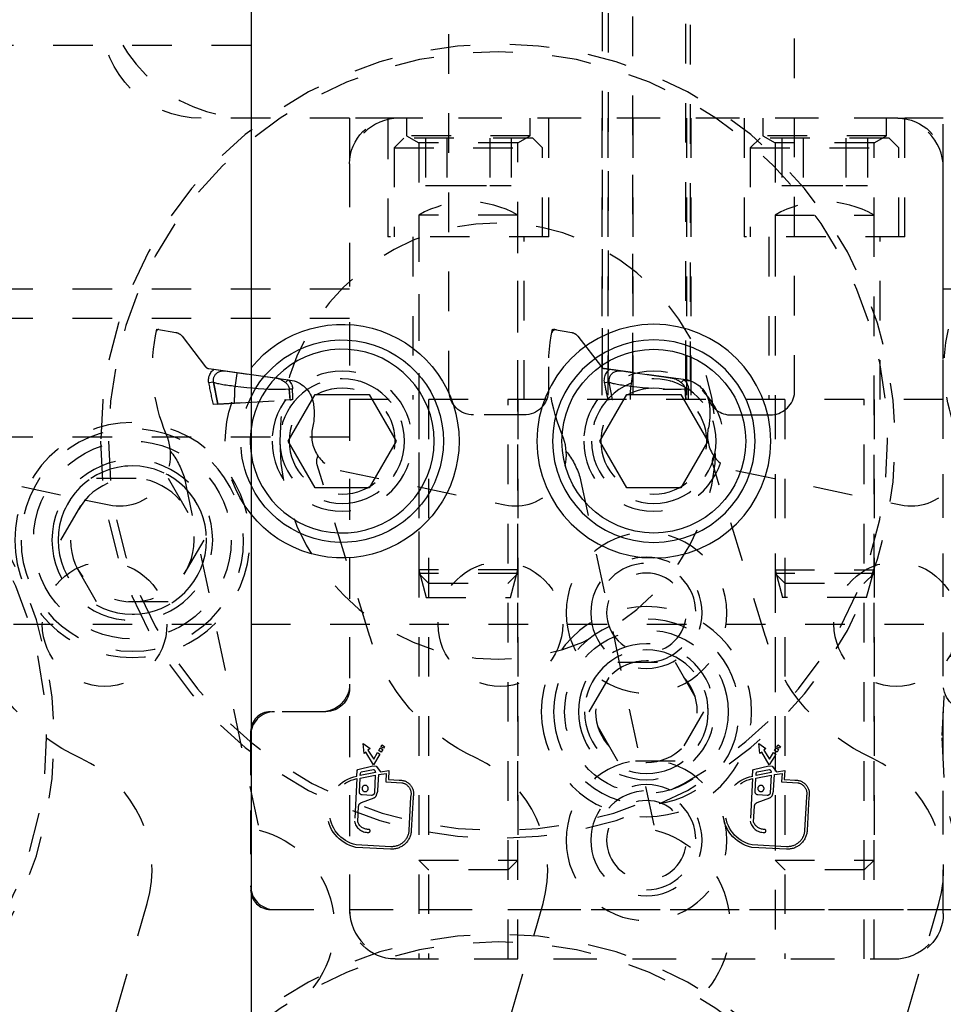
# Model space of a CAD drawing. Header units: inches. Extents: x 3 to 289, y 4 to 291.
# Tile 221 of 256: x 242.14 to 244.47, y 116.37 to 118.86. Entities that reach past the tile are written whole.
import ezdxf

# ---------------------------------------------------------------- set-up
doc = ezdxf.new("R2010")
doc.units = ezdxf.units.IN
doc.header["$LTSCALE"] = 0.5
doc.header["$MEASUREMENT"] = 0
doc.linetypes.add('DIVIDE', pattern=[0.393701, 0.19685, -0.098425, 0, -0.098425])
doc.linetypes.add('HIDDEN', pattern=[0.225, 0.15, -0.075])
doc.layers.add('MFB', color=7, linetype='Continuous')

msp = doc.modelspace()

# ---------------------------------------------------------------- linework, layer by layer
at = {"layer": 'MFB', "color": 9, "linetype": 'Continuous'}
msp.add_line((242.721, 132.0463), (242.721, 105.5463), dxfattribs=at)
at = {"layer": 'MFB', "color": 254, "linetype": 'HIDDEN'}
for p, q in [((243.2209, 117.9249), (243.2209, 119.8624)), ((243.6086, 117.9819), (243.6086, 119.8624)), ((243.6244, 117.9783), (243.6244, 119.8624)), ((243.8193, 117.9509), (243.8193, 119.8624)), ((243.831, 117.9482), (243.831, 119.8624)), ((244.0939, 117.9138), (244.0939, 119.8624)), ((243.6855, 117.9697), (243.6855, 119.2753)), ((243.6855, 117.9697), (243.6855, 119.2753)), ((242.721, 118.7963), (240.721, 118.7963)), ((242.9699, 118.6124), (242.5949, 118.6124)), ((242.9699, 118.6124), (242.9699, 118.4974)), ((243.0849, 118.6124), (242.9699, 118.6124)), ((243.0668, 118.6124), (243.0668, 118.6093)), ((243.0668, 118.6093), (243.0668, 118.3124)), ((244.3549, 118.6124), (243.0849, 118.6124)), ((244.3449, 118.6124), (243.0949, 118.6124)), ((243.1137, 118.6124), (243.1137, 118.568)), ((243.4262, 118.568), (243.4262, 118.6124)), ((243.4731, 118.3124), (243.4731, 118.6124)), ((243.6076, 118.6124), (243.6076, 117.9012)), ((243.6224, 118.6124), (243.6224, 117.9012)), ((243.6855, 118.6124), (243.6855, 117.9012)), ((243.8214, 118.6124), (243.8214, 117.9012)), ((243.8323, 118.6124), (243.8323, 117.9012)), ((243.9668, 118.6124), (243.9668, 118.3124)), ((244.0137, 118.6124), (244.0137, 118.568)), ((244.3262, 118.568), (244.3262, 118.6124)), ((244.3549, 118.6124), (244.3731, 118.6124)), ((244.3731, 118.611), (244.3731, 118.6124)), ((244.4699, 118.6124), (244.3731, 118.6124)), ((244.3731, 118.6093), (244.3731, 118.611)), ((244.3731, 118.3124), (244.3731, 118.6093)), ((244.4699, 118.4974), (244.4699, 118.6124)), ((244.8449, 118.6124), (244.4699, 118.6124)), ((243.4262, 118.568), (243.1137, 118.568)), ((243.1137, 118.568), (243.1449, 118.5499)), ((243.3949, 118.5499), (243.4262, 118.568)), ((244.3262, 118.568), (244.0137, 118.568)), ((244.0137, 118.568), (244.0449, 118.5499)), ((244.2949, 118.5499), (244.3262, 118.568)), ((243.1069, 118.5624), (243.0824, 118.5379)), ((243.4329, 118.5624), (243.1069, 118.5624)), ((243.3949, 118.5499), (243.1449, 118.5499)), ((243.1449, 118.5499), (243.1449, 117.9012)), ((243.1617, 118.5624), (243.1617, 118.4424)), ((243.2158, 118.5624), (243.2158, 118.4424)), ((243.3241, 118.5624), (243.3241, 118.4424)), ((243.3782, 118.5624), (243.3782, 118.4424)), ((243.3949, 117.9012), (243.3949, 118.5499)), ((243.4574, 118.5379), (243.4329, 118.5624)), ((244.0069, 118.5624), (243.9824, 118.5379)), ((244.3329, 118.5624), (244.0069, 118.5624)), ((244.2949, 118.5499), (244.0449, 118.5499)), ((244.0449, 118.5499), (244.0449, 118.3124)), ((244.0617, 118.5624), (244.0617, 118.4424)), ((244.1158, 118.5624), (244.1158, 118.4424)), ((244.2241, 118.5624), (244.2241, 118.4424)), ((244.2782, 118.5624), (244.2782, 118.4424)), ((244.2949, 118.3124), (244.2949, 118.5499)), ((244.3574, 118.5379), (244.3329, 118.5624)), ((243.0824, 118.5379), (243.4574, 118.5379)), ((243.0824, 118.5379), (243.0824, 118.3124)), ((243.4574, 118.3124), (243.4574, 118.5379)), ((243.9824, 118.5379), (244.3574, 118.5379)), ((243.9824, 118.5379), (243.9824, 118.3124)), ((244.3574, 118.3124), (244.3574, 118.5379)), ((242.9699, 118.4974), (242.9699, 116.6024)), ((244.4699, 116.6024), (244.4699, 118.4974)), ((242.9699, 118.4874), (242.9699, 117.9012)), ((244.4699, 117.9012), (244.4699, 118.4874)), ((243.1617, 118.4424), (243.2158, 118.4424)), ((243.2158, 118.4424), (243.3241, 118.4424)), ((243.3241, 118.4424), (243.3782, 118.4424)), ((244.0617, 118.4424), (244.1158, 118.4424)), ((244.1158, 118.4424), (244.2241, 118.4424)), ((244.2241, 118.4424), (244.2782, 118.4424)), ((243.1449, 118.3677), (243.1449, 117.4712)), ((243.3949, 118.3677), (243.1449, 118.3677)), ((243.3949, 117.4712), (243.3949, 118.3677)), ((244.0449, 118.3677), (244.2949, 118.3677)), ((244.0449, 118.3677), (244.0449, 118.3124)), ((244.2949, 118.3124), (244.2949, 118.3677)), ((243.4731, 118.3124), (243.0668, 118.3124)), ((243.1293, 118.3124), (243.1293, 117.9012)), ((243.4106, 117.9012), (243.4106, 118.3124)), ((244.3731, 118.3124), (243.9668, 118.3124)), ((244.0293, 118.3124), (244.0293, 117.9012)), ((244.0449, 118.3124), (244.0449, 117.4619)), ((244.2949, 117.4619), (244.2949, 118.3124)), ((244.3106, 117.9012), (244.3106, 118.3124)), ((239.4699, 118.1812), (242.9699, 118.1812)), ((244.4699, 118.1812), (245.308, 118.1812)), ((242.9699, 118.1062), (239.4699, 118.1062)), ((242.483, 118.0795), (242.5312, 118.0709)), ((243.483, 118.0795), (243.5312, 118.0709)), ((242.5467, 118.0616), (242.606, 117.9845)), ((243.5467, 118.0616), (243.606, 117.9845)), ((242.6142, 117.9797), (242.8195, 117.9508)), ((242.6181, 117.9672), (242.6195, 117.9696)), ((242.6195, 117.9696), (242.6212, 117.9719)), ((242.6212, 117.9719), (242.623, 117.974)), ((242.623, 117.974), (242.6249, 117.976)), ((242.6249, 117.976), (242.627, 117.9779)), ((242.627, 117.9779), (242.6565, 117.9738)), ((242.6345, 117.9681), (242.6362, 117.9694)), ((242.6362, 117.9694), (242.6379, 117.9705)), ((242.6379, 117.9705), (242.6398, 117.9715)), ((242.6398, 117.9715), (242.6417, 117.9723)), ((242.6417, 117.9723), (242.6436, 117.973)), ((242.6436, 117.973), (242.6455, 117.9735)), ((242.6455, 117.9735), (242.6479, 117.9739)), ((242.6479, 117.9739), (242.6501, 117.9741)), ((242.6501, 117.9741), (242.6524, 117.9741)), ((242.6524, 117.9741), (242.6545, 117.974)), ((242.6545, 117.974), (242.6565, 117.9738)), ((242.6565, 117.9738), (242.6857, 117.9696)), ((242.6565, 117.9738), (242.673, 117.9714)), ((242.673, 117.9714), (242.6778, 117.9708)), ((242.6855, 117.9689), (242.6854, 117.9684)), ((242.6856, 117.9693), (242.6855, 117.9689)), ((242.6857, 117.9696), (242.6856, 117.9693)), ((242.6857, 117.9696), (242.7817, 117.9562)), ((242.6857, 117.9696), (242.6985, 117.9678)), ((242.6857, 117.9696), (242.6857, 117.9696)), ((243.4724, 117.9837), (243.4724, 117.9249)), ((243.6086, 117.9819), (243.6094, 117.9814)), ((243.6094, 117.9814), (243.6101, 117.981)), ((243.6101, 117.981), (243.6109, 117.9806)), ((243.6109, 117.9806), (243.6117, 117.9803)), ((243.6117, 117.9803), (243.6123, 117.9801)), ((243.6123, 117.9801), (243.6129, 117.9799)), ((243.6129, 117.9799), (243.6136, 117.9798)), ((243.6136, 117.9798), (243.6142, 117.9797)), ((243.6142, 117.9797), (243.6244, 117.9783)), ((243.6244, 117.9783), (243.6142, 117.9797)), ((243.6181, 117.9672), (243.6195, 117.9696)), ((243.6195, 117.9696), (243.6212, 117.9719)), ((243.6212, 117.9719), (243.623, 117.974)), ((243.623, 117.974), (243.6249, 117.976)), ((243.6855, 117.9697), (243.6244, 117.9783)), ((243.6249, 117.976), (243.627, 117.9779)), ((243.627, 117.9779), (243.6565, 117.9738)), ((243.6345, 117.9681), (243.6362, 117.9694)), ((243.6362, 117.9694), (243.6379, 117.9705)), ((243.6379, 117.9705), (243.6398, 117.9715)), ((243.6398, 117.9715), (243.6417, 117.9723)), ((243.6417, 117.9723), (243.6436, 117.973)), ((243.6436, 117.973), (243.6455, 117.9735)), ((243.6455, 117.9735), (243.6479, 117.9739)), ((243.6479, 117.9739), (243.6501, 117.9741)), ((243.6501, 117.9741), (243.6524, 117.9741)), ((243.6524, 117.9741), (243.6545, 117.974)), ((243.6545, 117.974), (243.6565, 117.9738)), ((243.6565, 117.9738), (243.6849, 117.9698)), ((243.6849, 117.9698), (243.6857, 117.9696)), ((243.6855, 117.9689), (243.6854, 117.9684)), ((243.8193, 117.9509), (243.6855, 117.9697)), ((243.6855, 117.9697), (243.6855, 117.9697)), ((243.6855, 117.9697), (243.6855, 117.9697)), ((243.6856, 117.9693), (243.6855, 117.9689)), ((243.6857, 117.9696), (243.6856, 117.9693)), ((243.6857, 117.9696), (243.7817, 117.9562)), ((243.6857, 117.9696), (243.6857, 117.9696)), ((242.6135, 117.9496), (242.6136, 117.9527)), ((242.6136, 117.9465), (242.6135, 117.9496)), ((242.6136, 117.9527), (242.614, 117.9558)), ((242.614, 117.9435), (242.6136, 117.9465)), ((242.614, 117.9558), (242.6147, 117.9588)), ((242.626, 117.9454), (242.614, 117.9435)), ((242.626, 117.9454), (242.614, 117.9435)), ((242.6147, 117.9588), (242.6156, 117.9618)), ((242.6156, 117.9618), (242.6168, 117.9646)), ((242.6168, 117.9646), (242.6181, 117.9672)), ((242.6257, 117.9502), (242.6258, 117.9518)), ((242.6257, 117.9486), (242.6257, 117.9502)), ((242.6258, 117.947), (242.6257, 117.9486)), ((242.6258, 117.9518), (242.626, 117.9534)), ((242.626, 117.9454), (242.6258, 117.947)), ((242.626, 117.9534), (242.6263, 117.9549)), ((242.6367, 117.8897), (242.626, 117.9454)), ((242.626, 117.9454), (242.6367, 117.8897)), ((242.626, 117.9454), (242.6273, 117.9449)), ((242.6263, 117.9549), (242.6267, 117.9564)), ((242.6267, 117.9564), (242.6272, 117.958)), ((242.6272, 117.958), (242.6278, 117.9594)), ((242.6273, 117.9449), (242.629, 117.9442)), ((242.6278, 117.9594), (242.6285, 117.9608)), ((242.6285, 117.9608), (242.6293, 117.9622)), ((242.629, 117.9442), (242.6311, 117.9436)), ((242.6293, 117.9622), (242.6302, 117.9635)), ((242.6302, 117.9635), (242.6315, 117.9652)), ((242.6315, 117.9652), (242.6329, 117.9667)), ((242.6329, 117.9667), (242.6345, 117.9681)), ((242.6819, 117.9454), (242.6816, 117.9434)), ((242.6822, 117.9474), (242.6819, 117.9454)), ((242.6825, 117.9494), (242.6822, 117.9474)), ((242.6828, 117.9514), (242.6825, 117.9494)), ((242.6831, 117.9533), (242.6828, 117.9514)), ((242.6833, 117.9552), (242.6831, 117.9533)), ((242.6836, 117.957), (242.6833, 117.9552)), ((242.6839, 117.9587), (242.6836, 117.957)), ((242.6841, 117.9604), (242.6839, 117.9587)), ((242.6843, 117.9619), (242.6841, 117.9604)), ((242.6846, 117.9633), (242.6843, 117.9619)), ((242.6848, 117.9646), (242.6846, 117.9633)), ((242.685, 117.9657), (242.6848, 117.9646)), ((242.6851, 117.9668), (242.685, 117.9657)), ((242.6853, 117.9676), (242.6851, 117.9668)), ((242.6854, 117.9684), (242.6853, 117.9676)), ((242.7547, 117.96), (242.7693, 117.9579)), ((242.7693, 117.9579), (242.7851, 117.9557)), ((242.7817, 117.9562), (242.7851, 117.9557)), ((242.7851, 117.9557), (242.8148, 117.9515)), ((242.7851, 117.9557), (242.7871, 117.9553)), ((242.7871, 117.9553), (242.7851, 117.9557)), ((242.7871, 117.9553), (242.7891, 117.9548)), ((242.7891, 117.9548), (242.7871, 117.9553)), ((242.7891, 117.9548), (242.7911, 117.9542)), ((242.7911, 117.9542), (242.7891, 117.9548)), ((242.7911, 117.9542), (242.7931, 117.9534)), ((242.7931, 117.9534), (242.7911, 117.9542)), ((242.7931, 117.9534), (242.795, 117.9526)), ((242.795, 117.9526), (242.7931, 117.9534)), ((242.795, 117.9526), (242.7969, 117.9516)), ((242.7969, 117.9516), (242.795, 117.9526)), ((242.7969, 117.9516), (242.7988, 117.9505)), ((242.7988, 117.9505), (242.7969, 117.9516)), ((242.7988, 117.9505), (242.8007, 117.9493)), ((242.8007, 117.9493), (242.7988, 117.9505)), ((242.8007, 117.9493), (242.8025, 117.948)), ((242.8025, 117.948), (242.8007, 117.9493)), ((242.8025, 117.948), (242.8043, 117.9467)), ((242.8043, 117.9467), (242.8025, 117.948)), ((242.8043, 117.9467), (242.806, 117.9454)), ((242.806, 117.9454), (242.8043, 117.9467)), ((242.806, 117.9454), (242.8078, 117.9441)), ((242.8078, 117.9441), (242.806, 117.9454)), ((242.8078, 117.9441), (242.8148, 117.9515)), ((242.8078, 117.9441), (242.8148, 117.9515)), ((242.8078, 117.9441), (242.8095, 117.9426)), ((242.8148, 117.9515), (242.8167, 117.9496)), ((242.8167, 117.9496), (242.8184, 117.9476)), ((242.8184, 117.9476), (242.8201, 117.9454)), ((242.8201, 117.9454), (242.8217, 117.943)), ((243.6135, 117.9496), (243.6136, 117.9527)), ((243.6136, 117.9465), (243.6135, 117.9496)), ((243.6136, 117.9527), (243.614, 117.9558)), ((243.614, 117.9435), (243.6136, 117.9465)), ((243.614, 117.9558), (243.6147, 117.9588)), ((243.626, 117.9454), (243.614, 117.9435)), ((243.626, 117.9454), (243.614, 117.9435)), ((243.6147, 117.9588), (243.6156, 117.9618)), ((243.6156, 117.9618), (243.6168, 117.9646)), ((243.6168, 117.9646), (243.6181, 117.9672)), ((243.6257, 117.9502), (243.6258, 117.9518)), ((243.6257, 117.9486), (243.6257, 117.9502)), ((243.6258, 117.947), (243.6257, 117.9486)), ((243.6258, 117.9518), (243.626, 117.9534)), ((243.626, 117.9454), (243.6258, 117.947)), ((243.626, 117.9534), (243.6263, 117.9549)), ((243.6342, 117.9012), (243.626, 117.9454)), ((243.626, 117.9454), (243.6273, 117.9449)), ((243.6263, 117.9549), (243.6267, 117.9564)), ((243.6267, 117.9564), (243.6272, 117.958)), ((243.6272, 117.958), (243.6278, 117.9594)), ((243.6273, 117.9449), (243.629, 117.9442)), ((243.6278, 117.9594), (243.6285, 117.9608)), ((243.6285, 117.9608), (243.6293, 117.9622)), ((243.629, 117.9442), (243.6311, 117.9436)), ((243.6293, 117.9622), (243.6302, 117.9635)), ((243.6302, 117.9635), (243.6315, 117.9652)), ((243.6315, 117.9652), (243.6329, 117.9667)), ((243.6329, 117.9667), (243.6345, 117.9681)), ((243.6819, 117.9454), (243.6816, 117.9434)), ((243.6822, 117.9474), (243.6819, 117.9454)), ((243.6825, 117.9494), (243.6822, 117.9474)), ((243.6828, 117.9514), (243.6825, 117.9494)), ((243.6831, 117.9533), (243.6828, 117.9514)), ((243.6833, 117.9552), (243.6831, 117.9533)), ((243.6836, 117.957), (243.6833, 117.9552)), ((243.6839, 117.9587), (243.6836, 117.957)), ((243.6841, 117.9604), (243.6839, 117.9587)), ((243.6843, 117.9619), (243.6841, 117.9604)), ((243.6846, 117.9633), (243.6843, 117.9619)), ((243.6848, 117.9646), (243.6846, 117.9633)), ((243.685, 117.9657), (243.6848, 117.9646)), ((243.6851, 117.9668), (243.685, 117.9657)), ((243.6853, 117.9676), (243.6851, 117.9668)), ((243.6854, 117.9684), (243.6853, 117.9676)), ((243.7693, 117.9579), (243.7851, 117.9557)), ((243.7817, 117.9562), (243.7851, 117.9557)), ((243.7851, 117.9557), (243.7871, 117.9553)), ((243.7871, 117.9553), (243.7851, 117.9557)), ((243.7871, 117.9553), (243.7891, 117.9548)), ((243.7891, 117.9548), (243.7871, 117.9553)), ((243.7891, 117.9548), (243.7911, 117.9542)), ((243.7911, 117.9542), (243.7891, 117.9548)), ((243.7911, 117.9542), (243.7931, 117.9534)), ((243.7931, 117.9534), (243.7911, 117.9542)), ((243.7931, 117.9534), (243.795, 117.9526)), ((243.795, 117.9526), (243.7931, 117.9534)), ((243.795, 117.9526), (243.7969, 117.9516)), ((243.7969, 117.9516), (243.795, 117.9526)), ((243.7969, 117.9516), (243.7988, 117.9505)), ((243.7988, 117.9505), (243.7969, 117.9516)), ((243.7988, 117.9505), (243.8007, 117.9493)), ((243.8007, 117.9493), (243.7988, 117.9505)), ((243.8007, 117.9493), (243.8025, 117.948)), ((243.8025, 117.948), (243.8007, 117.9493)), ((243.8025, 117.948), (243.8043, 117.9467)), ((243.8043, 117.9467), (243.8025, 117.948)), ((243.8043, 117.9467), (243.806, 117.9454)), ((243.806, 117.9454), (243.8043, 117.9467)), ((243.806, 117.9454), (243.8078, 117.9441)), ((243.8078, 117.9441), (243.806, 117.9454)), ((243.8078, 117.9441), (243.8148, 117.9515)), ((243.8078, 117.9441), (243.8148, 117.9515)), ((243.8078, 117.9441), (243.8095, 117.9426)), ((243.8148, 117.9515), (243.8167, 117.9496)), ((243.8167, 117.9496), (243.8184, 117.9476)), ((243.8184, 117.9476), (243.8201, 117.9454)), ((243.8195, 117.9508), (243.8193, 117.9509)), ((243.8193, 117.9509), (243.8195, 117.9508)), ((243.8203, 117.9507), (243.8195, 117.9508)), ((243.8201, 117.9454), (243.8217, 117.943)), ((243.821, 117.9506), (243.8203, 117.9507)), ((243.8218, 117.9505), (243.821, 117.9506)), ((243.8225, 117.9504), (243.8218, 117.9505)), ((243.8233, 117.9502), (243.8225, 117.9504)), ((243.8245, 117.95), (243.8233, 117.9502)), ((243.8254, 117.9497), (243.8245, 117.95)), ((243.8258, 117.9497), (243.8254, 117.9497)), ((243.8271, 117.9494), (243.8258, 117.9497)), ((243.8284, 117.949), (243.8271, 117.9494)), ((243.8297, 117.9486), (243.8284, 117.949)), ((243.831, 117.9482), (243.8297, 117.9486)), ((242.6311, 117.9436), (242.6335, 117.943)), ((242.6335, 117.943), (242.6362, 117.9423)), ((242.6362, 117.9423), (242.6393, 117.9416)), ((242.6393, 117.9416), (242.6426, 117.941)), ((242.6426, 117.941), (242.6462, 117.9403)), ((242.6462, 117.9403), (242.65, 117.9396)), ((242.65, 117.9396), (242.654, 117.939)), ((242.654, 117.939), (242.6582, 117.9384)), ((242.6582, 117.9384), (242.6625, 117.9377)), ((242.6625, 117.9377), (242.6669, 117.9372)), ((242.6669, 117.9372), (242.6714, 117.9366)), ((242.6714, 117.9366), (242.676, 117.9361)), ((242.676, 117.9361), (242.6806, 117.9356)), ((242.6808, 117.9375), (242.6806, 117.9356)), ((242.6806, 117.9356), (242.6954, 117.9338)), ((242.6811, 117.9394), (242.6808, 117.9375)), ((242.6814, 117.9414), (242.6811, 117.9394)), ((242.6816, 117.9434), (242.6814, 117.9414)), ((242.6954, 117.9338), (242.7102, 117.9322)), ((242.7102, 117.9322), (242.7249, 117.9308)), ((242.7249, 117.9308), (242.7393, 117.9295)), ((242.7393, 117.9295), (242.7535, 117.9285)), ((242.7535, 117.9285), (242.7651, 117.9279)), ((242.7651, 117.9279), (242.7764, 117.9275)), ((242.7764, 117.9275), (242.7873, 117.9273)), ((242.7873, 117.9273), (242.7979, 117.9274)), ((242.7979, 117.9274), (242.8079, 117.9278)), ((242.8079, 117.9278), (242.8174, 117.9286)), ((242.8095, 117.9426), (242.8112, 117.941)), ((242.8112, 117.941), (242.8128, 117.9393)), ((242.8128, 117.9393), (242.8142, 117.9374)), ((242.8142, 117.9374), (242.8151, 117.9361)), ((242.8151, 117.9361), (242.8158, 117.9347)), ((242.8158, 117.9347), (242.8164, 117.9333)), ((242.8164, 117.9333), (242.8168, 117.9321)), ((242.8168, 117.9321), (242.8171, 117.931)), ((242.8171, 117.931), (242.8173, 117.9298)), ((242.8173, 117.9298), (242.8174, 117.9286)), ((242.8174, 117.9286), (242.8259, 117.9287)), ((242.8174, 117.9286), (242.8259, 117.9287)), ((242.8194, 117.9007), (242.8174, 117.9286)), ((242.8217, 117.943), (242.8231, 117.9404)), ((242.8231, 117.9404), (242.8238, 117.9387)), ((242.8238, 117.9387), (242.8245, 117.9368)), ((242.8245, 117.9368), (242.8251, 117.9349)), ((242.8251, 117.9349), (242.8255, 117.9329)), ((242.8255, 117.9329), (242.8258, 117.9308)), ((242.8258, 117.9308), (242.8259, 117.9287)), ((243.6311, 117.9436), (243.6335, 117.943)), ((243.6335, 117.943), (243.6362, 117.9423)), ((243.6362, 117.9423), (243.6393, 117.9416)), ((243.6393, 117.9416), (243.6426, 117.941)), ((243.6426, 117.941), (243.6462, 117.9403)), ((243.6462, 117.9403), (243.65, 117.9396)), ((243.65, 117.9396), (243.654, 117.939)), ((243.654, 117.939), (243.6582, 117.9384)), ((243.6582, 117.9384), (243.6625, 117.9377)), ((243.6625, 117.9377), (243.6669, 117.9372)), ((243.6669, 117.9372), (243.6714, 117.9366)), ((243.6714, 117.9366), (243.676, 117.9361)), ((243.676, 117.9361), (243.6806, 117.9356)), ((243.6808, 117.9375), (243.6806, 117.9356)), ((243.6806, 117.9356), (243.6954, 117.9338)), ((243.6811, 117.9394), (243.6808, 117.9375)), ((243.6814, 117.9414), (243.6811, 117.9394)), ((243.6816, 117.9434), (243.6814, 117.9414)), ((243.6954, 117.9338), (243.7102, 117.9322)), ((243.7102, 117.9322), (243.7249, 117.9308)), ((243.7249, 117.9308), (243.7339, 117.93)), ((243.7626, 117.928), (243.7651, 117.9279)), ((243.7651, 117.9279), (243.7764, 117.9275)), ((243.7764, 117.9275), (243.7873, 117.9273)), ((243.7873, 117.9273), (243.7979, 117.9274)), ((243.7979, 117.9274), (243.8079, 117.9278)), ((243.8079, 117.9278), (243.8174, 117.9286)), ((243.8095, 117.9426), (243.8112, 117.941)), ((243.8112, 117.941), (243.8128, 117.9393)), ((243.8128, 117.9393), (243.8142, 117.9374)), ((243.8142, 117.9374), (243.8151, 117.9361)), ((243.8151, 117.9361), (243.8158, 117.9347)), ((243.8158, 117.9347), (243.8164, 117.9333)), ((243.8164, 117.9333), (243.8168, 117.9321)), ((243.8168, 117.9321), (243.8171, 117.931)), ((243.8171, 117.931), (243.8173, 117.9298)), ((243.8173, 117.9298), (243.8174, 117.9286)), ((243.8174, 117.9286), (243.8259, 117.9287)), ((243.8174, 117.9286), (243.8259, 117.9287)), ((243.8194, 117.9012), (243.8174, 117.9286)), ((243.8217, 117.943), (243.8231, 117.9404)), ((243.8231, 117.9404), (243.8238, 117.9387)), ((243.8238, 117.9387), (243.8245, 117.9368)), ((243.8245, 117.9368), (243.8251, 117.9349)), ((243.8251, 117.9349), (243.8255, 117.9329)), ((243.8255, 117.9329), (243.8258, 117.9308)), ((243.8258, 117.9308), (243.8259, 117.9287)), ((242.6794, 117.8923), (242.8194, 117.9007)), ((242.8197, 117.9008), (242.8051, 117.8999)), ((242.8264, 117.9012), (242.8194, 117.9007)), ((242.8194, 117.9007), (242.8203, 117.9008)), ((242.8204, 117.9008), (242.823, 117.901)), ((242.8264, 117.9012), (242.8233, 117.901)), ((242.8259, 117.9011), (242.8264, 117.9012)), ((244.4699, 117.9012), (242.9699, 117.9012)), ((242.9699, 117.9012), (242.9699, 116.6124)), ((244.4699, 117.9012), (242.9699, 117.9012)), ((243.1449, 117.9012), (243.1449, 116.4874)), ((243.1449, 117.9012), (243.1449, 116.7374)), ((243.1694, 117.9012), (243.1694, 116.4874)), ((243.3704, 116.4874), (243.3704, 117.9012)), ((243.3949, 116.4874), (243.3949, 117.9012)), ((243.3949, 117.9012), (243.3949, 116.7374)), ((243.6243, 117.9012), (243.6224, 117.9012)), ((243.6224, 117.9012), (243.6257, 117.9012)), ((243.6335, 117.9012), (243.6342, 117.9012)), ((243.8264, 117.9012), (243.824, 117.9012)), ((244.0449, 117.9012), (244.0449, 116.7374)), ((244.0694, 117.9012), (244.0694, 116.4874)), ((244.2704, 116.4874), (244.2704, 117.9012)), ((244.2949, 117.9012), (244.2949, 116.7374)), ((244.4699, 116.6124), (244.4699, 117.9012)), ((242.6367, 117.8897), (242.6255, 117.889)), ((242.6367, 117.8897), (242.6794, 117.8923)), ((242.6956, 117.8932), (242.6373, 117.8897)), ((243.4099, 117.8624), (243.2834, 117.8624)), ((243.9343, 117.8624), (244.0324, 117.8624)), ((242.9699, 117.8062), (239.4699, 117.8062)), ((241.9458, 117.7221), (242.2995, 117.6483)), ((243.0207, 117.3029), (242.8883, 117.736)), ((242.9458, 117.7221), (243.3624, 117.6352)), ((244.0207, 117.3029), (243.8883, 117.736)), ((243.9458, 117.7221), (244.3624, 117.6352)), ((242.2406, 117.5463), (242.3308, 117.7026)), ((242.3308, 117.7026), (242.5112, 117.7026)), ((242.5112, 117.7026), (242.6014, 117.5463)), ((242.5516, 117.706), (242.7415, 116.8126)), ((243.5516, 117.706), (243.7415, 116.8126)), ((242.2995, 117.6483), (242.3624, 117.6352)), ((242.3308, 117.3901), (242.2406, 117.5463)), ((242.6014, 117.5463), (242.5112, 117.3901)), ((243.1449, 117.4712), (243.1637, 117.4012)), ((243.3949, 117.4712), (243.1449, 117.4712)), ((243.3762, 117.4012), (243.3949, 117.4712)), ((244.0449, 117.4712), (244.2949, 117.4712)), ((244.0449, 117.4712), (244.0637, 117.4012)), ((244.2762, 117.4012), (244.2949, 117.4712)), ((243.3949, 117.4619), (243.1449, 117.4619)), ((243.1449, 117.4619), (243.1694, 117.4374)), ((243.3704, 117.4374), (243.3949, 117.4619)), ((244.0449, 117.4619), (244.0449, 116.4874)), ((244.2949, 117.4619), (244.0449, 117.4619)), ((244.0449, 117.4619), (244.0694, 117.4374)), ((244.2704, 117.4374), (244.2949, 117.4619)), ((244.2949, 116.4874), (244.2949, 117.4619)), ((243.1694, 117.4374), (243.3704, 117.4374)), ((244.0694, 117.4374), (244.2704, 117.4374)), ((243.1637, 117.4012), (243.3762, 117.4012)), ((244.2762, 117.4012), (244.0637, 117.4012)), ((242.5112, 117.3901), (242.3308, 117.3901)), ((243.5756, 117.1124), (243.6478, 117.2374)), ((243.6478, 117.2374), (243.7921, 117.2374)), ((243.7921, 117.2374), (243.8643, 117.1124)), ((242.8999, 117.1124), (242.7699, 117.1124)), ((242.9099, 117.1124), (242.7799, 117.1124)), ((243.6478, 116.9874), (243.5756, 117.1124)), ((243.8643, 117.1124), (243.7921, 116.9874)), ((242.7199, 117.0624), (242.7199, 116.6624)), ((242.7199, 117.0524), (242.7199, 116.6724)), ((243.0067, 117.0068), (243.0039, 117.0319)), ((243.0039, 117.0319), (243.0215, 117.0197)), ((243.0493, 117.024), (243.0518, 117.0283)), ((243.0555, 117.0201), (243.0493, 117.024)), ((243.0518, 117.0283), (243.0583, 117.0246)), ((243.0583, 117.0246), (243.0555, 117.0201)), ((244.0039, 117.0319), (244.0215, 117.0197)), ((244.0067, 117.0068), (244.0039, 117.0319)), ((244.0493, 117.024), (244.0518, 117.0283)), ((244.0555, 117.0201), (244.0493, 117.024)), ((244.0518, 117.0283), (244.0583, 117.0246)), ((244.0583, 117.0246), (244.0555, 117.0201)), ((243.0112, 117.0104), (243.0067, 117.0068)), ((243.0303, 116.9782), (243.0112, 117.0104)), ((243.0215, 117.0197), (243.0161, 117.015)), ((243.0161, 117.015), (243.0311, 116.9928)), ((243.0467, 117.005), (243.0303, 116.9782)), ((243.0311, 116.9928), (243.0406, 117.0096)), ((243.0406, 117.0096), (243.0467, 117.005)), ((243.0436, 117.0144), (243.0474, 117.0211)), ((243.0498, 117.0105), (243.0436, 117.0144)), ((243.0474, 117.0211), (243.0535, 117.0166)), ((243.0535, 117.0166), (243.0498, 117.0105)), ((244.0112, 117.0104), (244.0067, 117.0068)), ((244.0303, 116.9782), (244.0112, 117.0104)), ((244.0215, 117.0197), (244.0161, 117.015)), ((244.0161, 117.015), (244.0311, 116.9928)), ((244.0449, 117.0021), (244.0303, 116.9782)), ((244.0311, 116.9928), (244.0406, 117.0096)), ((244.0406, 117.0096), (244.0467, 117.005)), ((244.0436, 117.0144), (244.0474, 117.0211)), ((244.0498, 117.0105), (244.0436, 117.0144)), ((244.0467, 117.005), (244.0449, 117.0021)), ((244.0474, 117.0211), (244.0535, 117.0166)), ((244.0535, 117.0166), (244.0498, 117.0105)), ((242.9906, 116.966), (243.029, 116.9752)), ((243.029, 116.9752), (243.0374, 116.9748)), ((243.0374, 116.9748), (243.0483, 116.9607)), ((243.7921, 116.9874), (243.6478, 116.9874)), ((243.9906, 116.966), (244.029, 116.9752)), ((244.029, 116.9752), (244.0374, 116.9748)), ((244.0374, 116.9748), (244.0483, 116.9607)), ((242.9883, 116.9497), (242.9891, 116.9634)), ((242.9891, 116.9634), (242.9906, 116.966)), ((242.9965, 116.9448), (243.0348, 116.9519)), ((243.0351, 116.9583), (242.9968, 116.9512)), ((242.9968, 116.9512), (242.9971, 116.9572)), ((242.9971, 116.9572), (242.9994, 116.9606)), ((242.9994, 116.9606), (243.0307, 116.9667)), ((243.0307, 116.9667), (243.0315, 116.9659)), ((243.0348, 116.9519), (243.0325, 116.9076)), ((243.0413, 116.9139), (243.0434, 116.9538)), ((243.0434, 116.9538), (243.0625, 116.9562)), ((243.0483, 116.9607), (243.0692, 116.9634)), ((243.0625, 116.9562), (243.0614, 116.9349)), ((243.0692, 116.9634), (243.068, 116.9408)), ((243.9883, 116.9497), (243.9891, 116.9634)), ((243.9891, 116.9634), (243.9906, 116.966)), ((243.9965, 116.9448), (244.0348, 116.9519)), ((244.0351, 116.9583), (243.9968, 116.9512)), ((243.9968, 116.9512), (243.9971, 116.9572)), ((243.9971, 116.9572), (243.9994, 116.9606)), ((243.9994, 116.9606), (244.0307, 116.9667)), ((244.0307, 116.9667), (244.0315, 116.9659)), ((244.0348, 116.9519), (244.0325, 116.9076)), ((244.0413, 116.9139), (244.0434, 116.9538)), ((244.0434, 116.9538), (244.0625, 116.9562)), ((244.0483, 116.9607), (244.0692, 116.9634)), ((244.0625, 116.9562), (244.0614, 116.9349)), ((244.0692, 116.9634), (244.068, 116.9408)), ((242.988, 116.9433), (242.9824, 116.8357)), ((242.9946, 116.9095), (242.9965, 116.9448)), ((243.0614, 116.9349), (243.1023, 116.9328)), ((243.068, 116.9408), (243.0953, 116.9394)), ((243.988, 116.9433), (243.9824, 116.8357)), ((243.9946, 116.9095), (243.9965, 116.9448)), ((244.0614, 116.9349), (244.1023, 116.9328)), ((244.068, 116.9408), (244.0694, 116.9407)), ((244.0694, 116.9407), (244.0953, 116.9394)), ((243.0251, 116.9009), (243.0013, 116.9022)), ((243.0383, 116.902), (243.0409, 116.9116)), ((244.0251, 116.9009), (244.0013, 116.9022)), ((244.0383, 116.902), (244.0409, 116.9116)), ((242.9996, 116.8827), (243.0318, 116.8949)), ((243.1241, 116.8974), (243.1196, 116.8123)), ((243.1303, 116.8963), (243.1258, 116.812)), ((243.9996, 116.8827), (244.0318, 116.8949)), ((244.1241, 116.8974), (244.1196, 116.8123)), ((244.1303, 116.8963), (244.1258, 116.812)), ((242.9907, 116.8339), (242.9927, 116.8734)), ((243.9907, 116.8339), (243.9927, 116.8734)), ((243.0739, 116.7711), (242.9867, 116.7757)), ((244.0739, 116.7711), (243.9867, 116.7757)), ((243.0736, 116.7649), (242.9859, 116.7695)), ((244.0736, 116.7649), (243.9859, 116.7695)), ((243.1449, 116.7374), (243.3949, 116.7374)), ((243.1694, 116.7129), (243.1449, 116.7374)), ((243.3704, 116.7129), (243.3949, 116.7374)), ((244.0449, 116.7374), (244.2949, 116.7374)), ((244.0694, 116.7129), (244.0449, 116.7374)), ((244.2704, 116.7129), (244.2949, 116.7374)), ((243.3704, 116.7129), (243.1694, 116.7129)), ((244.2704, 116.7129), (244.0694, 116.7129)), ((242.3802, 116.3537), (242.4587, 116.6276)), ((243.3802, 116.3537), (243.4587, 116.6276)), ((244.3802, 116.3537), (244.4587, 116.6276)), ((242.7699, 116.6124), (242.9699, 116.6124)), ((242.7799, 116.6124), (244.6599, 116.6124)), ((242.9699, 116.6124), (243.1449, 116.6124)), ((243.1449, 116.6124), (243.1694, 116.6124)), ((243.1694, 116.6124), (243.4544, 116.6124)), ((243.4544, 116.6124), (244.0449, 116.6124)), ((244.0449, 116.6124), (244.0694, 116.6124)), ((244.0694, 116.6124), (244.6699, 116.6124)), ((243.0849, 116.4874), (244.3549, 116.4874)), ((243.0949, 116.4874), (244.3449, 116.4874))]:
    msp.add_line(p, q, dxfattribs=at)
at = {"layer": 'MFB', "color": 132, "linetype": 'Continuous'}
for p, q in [((242.8149, 117.7963), (242.883, 117.9144)), ((242.883, 117.9144), (243.0194, 117.9144)), ((243.0194, 117.9144), (243.0876, 117.7963)), ((243.6023, 117.7963), (243.6705, 117.9144)), ((243.6705, 117.9144), (243.8068, 117.9144)), ((243.8068, 117.9144), (243.875, 117.7963)), ((242.883, 117.6782), (242.8149, 117.7963)), ((243.0876, 117.7963), (243.0194, 117.6782)), ((243.6705, 117.6782), (243.6023, 117.7963)), ((243.875, 117.7963), (243.8068, 117.6782)), ((243.0194, 117.6782), (242.883, 117.6782)), ((243.8068, 117.6782), (243.6705, 117.6782))]:
    msp.add_line(p, q, dxfattribs=at)
at = {"layer": 'MFB', "color": 100, "linetype": 'DIVIDE'}
msp.add_line((224.721, 117.3338), (262.271, 117.3338), dxfattribs=at)
at = {"layer": 'MFB', "color": 254, "linetype": 'HIDDEN', "extrusion": (0, 0, -1)}
for centre, radius in [((-243.3449, 117.7963), 1.0039), ((-243.3449, 117.7963), 0.9843), ((-243.3449, 117.7963), 0.5512), ((-241.2199, 117.0463), 1.0039), ((-245.4699, 117.0463), 1.0039), ((-241.2199, 117.0463), 0.9843), ((-242.9512, 117.7963), 0.1772), ((-243.7386, 117.7963), 0.1772), ((-242.9512, 117.7963), 0.1575), ((-243.7386, 117.7963), 0.1575), ((-242.9512, 117.7963), 0.1339), ((-243.7386, 117.7963), 0.1339), ((-242.421, 117.5463), 0.2969), ((-242.421, 117.5463), 0.2812), ((-242.421, 117.5463), 0.2031), ((-242.421, 117.5463), 0.1875), ((-242.421, 117.5463), 0.1563), ((-243.7199, 117.3624), 0.2031), ((-243.7199, 117.3624), 0.1406), ((-243.7199, 117.3624), 0.1005), ((-243.7199, 117.1124), 0.2656), ((-243.7199, 117.1124), 0.2344), ((-243.7199, 117.1124), 0.1719), ((-243.7199, 117.1124), 0.1563), ((-243.7199, 117.1124), 0.1285), ((-243.7199, 116.7874), 0.2031), ((-243.0092, 116.9183), 0.00784), ((-243.7199, 116.7874), 0.1406), ((-244.0092, 116.9183), 0.00784), ((-243.7199, 116.7874), 0.1005), ((-243.3449, 115.5463), 1.0039), ((-243.3449, 115.5463), 0.9843)]:
    msp.add_circle(centre, radius, dxfattribs=at)
at = {"layer": 'MFB', "color": 254, "linetype": 'Continuous', "extrusion": (0, 0, -1)}
msp.add_circle((-243.7386, 117.7963), 0.2953, dxfattribs=at)
at = {"layer": 'MFB', "color": 132, "linetype": 'Continuous', "extrusion": (0, 0, -1)}
msp.add_circle((-243.7386, 117.7963), 0.2559, dxfattribs=at)
at = {"layer": 'MFB', "color": 132, "linetype": 'Continuous'}
msp.add_circle((243.7386, 117.7963), 0.2323, dxfattribs=at)
at = {"layer": 'MFB', "color": 254, "linetype": 'HIDDEN'}
for centre, radius in [((242.421, 117.5463), 0.25), ((242.351, 117.3338), 0.1575), ((243.351, 117.3338), 0.1575), ((244.351, 117.3338), 0.1575), ((243.7199, 117.1124), 0.2066)]:
    msp.add_circle(centre, radius, dxfattribs=at)
for centre, radius, start, end in [((242.7199, 118.9874), 0.375, 180, 270), ((243.0949, 118.4874), 0.125, 90, 180), ((244.3449, 118.4874), 0.125, 0, 90), ((243.2699, 118.1512), 0.25, 60, 120), ((244.1699, 118.1512), 0.25, 60, 120), ((242.4874, 118.0729), 0.00571, 79.9742, 168.1032), ((243.4907, 118.0679), 0.01, 79.9742, 168.6592), ((243.4874, 118.0729), 0.00571, 79.9742, 168.1032), ((242.6159, 117.9921), 0.0125, 217.5885, 262), ((243.6159, 117.9921), 0.0125, 217.5885, 262), ((242.9512, 117.7963), 0.1575, 270, 180), ((243.7386, 117.7963), 0.1575, 270, 180), ((243.2095, 118.0411), 0.6035, 189.3125, 194.5981), ((247.1768, 118.2358), 4.3703, 184.0304, 184.3965), ((244.2143, 118.042), 0.6084, 189.3241, 193.3864), ((248.1475, 118.2336), 4.3408, 184.0296, 184.3925), ((243.9343, 117.9249), 0.0625, 198.7849, 270), ((244.0324, 117.9249), 0.0625, 270, 349.7369), ((242.9512, 117.7963), 0.2323, 172.3961, 187.6039), ((242.9641, 117.8102), 0.09, 167.2532, 258.2208), ((243.9641, 117.8102), 0.09, 167.2532, 258.2208), ((242.3887, 117.7615), 0.129, 258.2208, 23.0696), ((243.3887, 117.7615), 0.129, 258.2208, 23.0696), ((244.3887, 117.7615), 0.129, 258.2208, 23.0696), ((242.421, 117.5463), 0.1875, 270, 180), ((243.7199, 117.3624), 0.125, 270, 180), ((243.7199, 117.1124), 0.1563, 270, 180), ((242.7799, 117.0524), 0.06, 90, 180), ((242.7699, 117.0624), 0.05, 90, 180), ((242.1607, 116.713), 0.31, 344, 65.2945), ((243.1607, 116.713), 0.31, 344, 65.2945), ((244.1607, 116.713), 0.31, 344, 65.2945), ((243.0281, 116.9048), 0.0105, 290.6817, 344.703), ((243.0307, 116.9144), 0.0105, 344.703, 357), ((243.7199, 116.7874), 0.125, 270, 180), ((244.0281, 116.9048), 0.0105, 290.6817, 344.703), ((244.0307, 116.9144), 0.0105, 344.703, 357), ((243.0162, 116.8417), 0.0344, 190.0192, 272.7393), ((244.0162, 116.8417), 0.0344, 190.0192, 272.7393), ((243.0181, 116.8111), 0.00376, 267, 96.9146), ((244.0181, 116.8111), 0.00376, 267, 96.9146), ((242.7799, 116.6724), 0.06, 180, 270), ((242.7699, 116.6624), 0.05, 180, 270), ((243.0949, 116.6124), 0.125, 180, 270), ((244.3449, 116.6124), 0.125, 270, 0)]:
    msp.add_arc(centre, radius, start, end, dxfattribs=at)
at = {"layer": 'MFB', "color": 254, "linetype": 'HIDDEN', "extrusion": (0, 0, -1)}
for centre, radius, start, end in [((-242.5949, 118.8624), 0.25, 270, 0), ((-243.0849, 118.4974), 0.115, 0, 90), ((-244.3549, 118.4974), 0.115, 90, 180), ((-242.9105, 117.9837), 0.4382, 336.9304, 12.6192), ((-242.5268, 118.0463), 0.025, 100.0258, 142.4115), ((-243.9105, 117.9837), 0.4382, 336.9304, 12.6192), ((-243.5268, 118.0463), 0.025, 100.0258, 142.4115), ((-244.9105, 117.9837), 0.4382, 336.9304, 12.6192), ((-242.9512, 117.7963), 0.2953, 321.2376, 38.7624), ((-242.8099, 117.8826), 0.0689, 98, 169.7316), ((-243.8099, 117.8826), 0.0689, 98, 169.7316), ((-243.3525, 117.8964), 0.673, 359.6496, 3.3368), ((-255.2262, 118.1413), 12.4021, 358.89074, 359.01811), ((-243.2834, 117.9249), 0.0625, 270, 0), ((-243.4099, 117.9249), 0.0625, 180, 270), ((-244.3581, 117.8962), 0.6787, 0.4216, 3.3269), ((-256.2262, 118.1413), 12.4021, 358.89074, 359.01811), ((-242.9512, 117.7963), 0.2559, 334.12, 25.88), ((-242.7179, 117.866), 0.1625, 169.7316, 192.7468), ((-243.7179, 117.866), 0.1625, 169.7316, 192.7468), ((-242.369, 117.6501), 0.191, 140.9914, 162.9858), ((-243.369, 117.6501), 0.191, 140.9914, 162.9858), ((-242.9182, 117.7452), 0.0313, 342.9999, 26.1997), ((-243.9182, 117.7452), 0.0313, 342.9999, 26.1997), ((-242.4989, 117.4491), 0.5, 294.6543, 342.9999), ((-243.4989, 117.4491), 0.5, 294.6543, 342.9999), ((-244.4989, 117.4491), 0.5, 294.6543, 342.9999), ((-242.8999, 117.1824), 0.07, 180, 270), ((-242.9099, 117.1724), 0.06, 180, 270), ((-244.5399, 117.1824), 0.07, 270, 0), ((-243.0049, 116.8593), 0.0918, 281.9262, 79.6209), ((-243.0246, 116.958), 0.0105, 131.3426, 178.2042), ((-244.0049, 116.8593), 0.0918, 281.9262, 79.6209), ((-244.0246, 116.958), 0.0105, 131.3426, 178.2042), ((-243.0049, 116.8593), 0.0856, 282.247, 78.6237), ((-243.0973, 116.9053), 0.0341, 86.4885, 195.2728), ((-243.0973, 116.9053), 0.0279, 100.2054, 196.5849), ((-244.0049, 116.8593), 0.0856, 282.247, 78.6237), ((-244.0973, 116.9053), 0.0341, 86.4885, 195.2728), ((-244.0973, 116.9053), 0.0279, 100.2054, 196.5849), ((-243.0017, 116.9092), 0.00703, 273, 3), ((-243.0255, 116.9079), 0.00703, 183, 273), ((-244.0017, 116.9092), 0.00703, 273, 3), ((-244.0255, 116.9079), 0.00703, 183, 273), ((-243.0033, 116.8728), 0.0105, 3, 69.3183), ((-244.0033, 116.8728), 0.0105, 3, 69.3183), ((-243.017, 116.8425), 0.0277, 268.7143, 341.8106), ((-244.017, 116.8425), 0.0277, 268.7143, 341.8106), ((-242.6814, 116.57), 0.25, 103.9254, 232.0746), ((-243.0762, 116.8146), 0.0497, 183, 273), ((-243.0762, 116.8146), 0.0435, 183, 273), ((-243.6814, 116.57), 0.25, 103.9254, 232.0746), ((-244.0762, 116.8146), 0.0497, 183, 273), ((-244.0762, 116.8146), 0.0435, 183, 273), ((-243.0849, 116.6024), 0.115, 270, 0), ((-244.3549, 116.6024), 0.115, 180, 270)]:
    msp.add_arc(centre, radius, start, end, dxfattribs=at)
at = {"layer": 'MFB', "color": 254, "linetype": 'Continuous', "extrusion": (0, 0, -1)}
msp.add_arc((-242.9512, 117.7963), 0.2953, 38.7624, 321.2376, dxfattribs=at)
at = {"layer": 'MFB', "color": 132, "linetype": 'Continuous', "extrusion": (0, 0, -1)}
msp.add_arc((-242.9512, 117.7963), 0.2559, 25.88, 334.12, dxfattribs=at)
at = {"layer": 'MFB', "color": 132, "linetype": 'Continuous'}
msp.add_arc((242.9512, 117.7963), 0.2323, 187.6039, 172.3961, dxfattribs=at)

doc.saveas('drawing.dxf')
